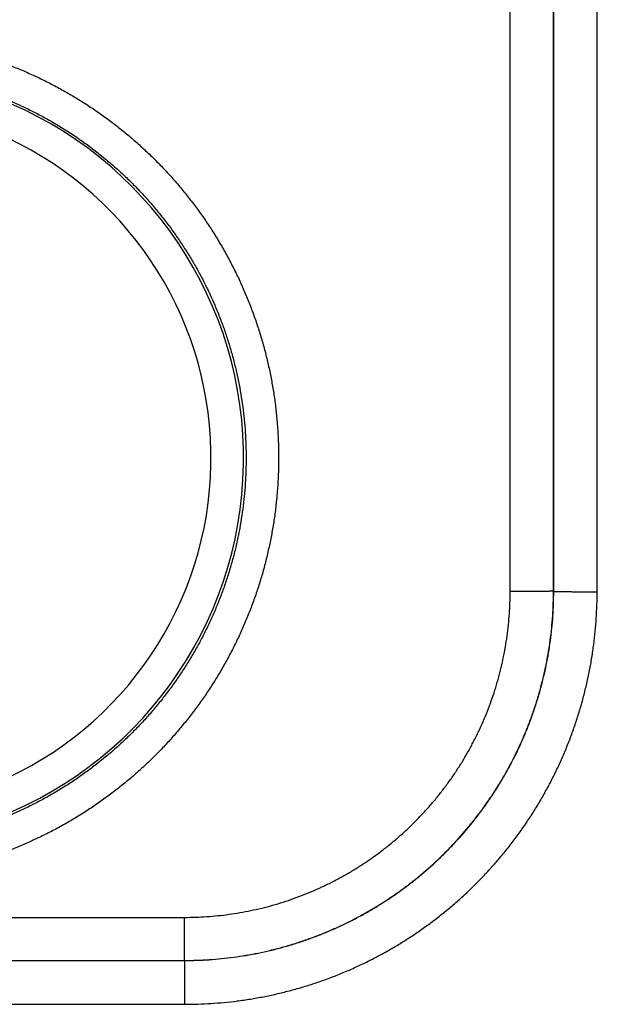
# Model space of a CAD drawing. Header units: inches. Extents: x 0 to 34, y 0 to 22.
# Tile 34 of 105: x 17.565 to 17.831, y 10.166 to 10.619. Entities that reach past the tile are written whole.
import ezdxf

# ---------------------------------------------------------------- set-up
doc = ezdxf.new("R2010")
doc.units = ezdxf.units.IN
doc.header["$LTSCALE"] = 1.87
doc.header["$MEASUREMENT"] = 0
doc.layers.get('0').update_dxf_attribs({"linetype": 'CONTINUOUS'})

msp = doc.modelspace()

# ---------------------------------------------------------------- linework, layer by layer
at = {"color": 7, "linetype": 'CONTINUOUS'}
for p, q in [((17.8106189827, 10.3556480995), (17.8107066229, 10.9309866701)), ((17.8306159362, 10.3554709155), (17.8307035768, 10.9308121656)), ((17.7905366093, 10.3555563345), (17.7904549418, 10.8916857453)), ((17.8105335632, 10.3557308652), (17.8104518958, 10.8918593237)), ((17.8106189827, 10.3556480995), (17.8105335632, 10.3557308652)), ((17.3398504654, 10.205556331), (17.6405823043, 10.205556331)), ((17.6405823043, 10.1857339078), (17.6405823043, 10.205556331)), ((17.3398195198, 10.1857002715), (17.6406130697, 10.1857002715)), ((17.3398504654, 10.1857339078), (17.6405823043, 10.1857339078)), ((17.6406159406, 10.1857002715), (17.6406159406, 10.1655287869)), ((17.3398168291, 10.1655287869), (17.6406159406, 10.1655287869))]:
    msp.add_line(p, q, dxfattribs=at)
for radius, start, end in [(0.1775641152, 289.2015286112, 68.7985072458), (0.1625663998, 293.1447133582, 64.8552866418)]:
    msp.add_arc((17.4902163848, 10.4170739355), radius, start, end, dxfattribs=at)
for points, knots in [([(17.4902163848, 10.6108805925), (17.4923035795, 10.6108805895), (17.4964803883, 10.6108130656), (17.502741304, 10.6105091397), (17.5089935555, 10.6100023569), (17.5152286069, 10.6092931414), (17.5214380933, 10.608382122), (17.5276142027, 10.6072706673), (17.5337498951, 10.6059601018), (17.5398388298, 10.6044516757), (17.545875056, 10.6027472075), (17.5518526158, 10.6008484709), (17.557765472, 10.5987571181), (17.5636077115, 10.5964753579), (17.5693733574, 10.5940057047), (17.5750562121, 10.591350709), (17.58064987, 10.5885129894), (17.5861484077, 10.5854958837), (17.5915466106, 10.5823024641), (17.5968398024, 10.5789353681), (17.6020226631, 10.5753973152), (17.6070890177, 10.5716924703), (17.6120325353, 10.5678258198), (17.6168477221, 10.5638017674), (17.6215299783, 10.5596239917), (17.6260745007, 10.5552961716), (17.6304766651, 10.5508232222), (17.634731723, 10.5462102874), (17.6388351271, 10.5414623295), (17.6427825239, 10.5365841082), (17.6465694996, 10.5315803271), (17.6501924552, 10.5264564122), (17.6536478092, 10.5212178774), (17.6569319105, 10.5158702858), (17.6600411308, 10.5104192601), (17.6629717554, 10.504870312), (17.6657209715, 10.4992293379), (17.6682862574, 10.4935023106), (17.6706649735, 10.4876952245), (17.6728545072, 10.4818141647), (17.6748521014, 10.4758651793), (17.6766557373, 10.4698545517), (17.6782639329, 10.4637886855), (17.6796750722, 10.4576739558), (17.6808875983, 10.4515167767), (17.6818998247, 10.4453235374), (17.6827106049, 10.4391007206), (17.6833195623, 10.4328548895), (17.6837261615, 10.4265926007), (17.6839299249, 10.4203204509), (17.6839302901, 10.4140450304), (17.6837270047, 10.4077729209), (17.6833207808, 10.4015106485), (17.6827121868, 10.3952647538), (17.6819018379, 10.3890418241), (17.6808903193, 10.3828484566), (17.6796783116, 10.3766912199), (17.6782675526, 10.370576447), (17.6766597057, 10.3645104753), (17.674856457, 10.3584996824), (17.6728595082, 10.3525504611), (17.6706705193, 10.3466692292), (17.6682921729, 10.3408620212), (17.6657272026, 10.3351348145), (17.6629783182, 10.329493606), (17.6600482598, 10.3239443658), (17.6569396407, 10.3184931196), (17.6536559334, 10.3131454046), (17.6502008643, 10.3079066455), (17.6465781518, 10.3027824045), (17.6427915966, 10.2977782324), (17.6388447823, 10.2928996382), (17.6347417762, 10.2881514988), (17.6304870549, 10.2835383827), (17.6260852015, 10.2790651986), (17.6215410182, 10.2747369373), (17.6168590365, 10.2705584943), (17.6120439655, 10.2665339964), (17.6071008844, 10.2626672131), (17.6020351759, 10.2589623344), (17.5968523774, 10.2554235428), (17.5915575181, 10.2520547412), (17.5861558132, 10.2488589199), (17.5806531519, 10.2458394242), (17.5750561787, 10.2429999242), (17.5693712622, 10.2403439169), (17.563604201, 10.2378738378), (17.5577606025, 10.2355917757), (17.5518464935, 10.233500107), (17.5458682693, 10.2316013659), (17.5398322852, 10.2298972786), (17.5337443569, 10.2283893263), (17.5276097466, 10.2270790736), (17.5214341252, 10.2259678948), (17.5152244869, 10.2250570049), (17.5089891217, 10.2243478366), (17.5027371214, 10.2238412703), (17.4964777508, 10.2235375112), (17.492302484, 10.2234700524), (17.4902163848, 10.2234700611)], [0, 0, 0, 0, 0.0102899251, 0.0205902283, 0.0308976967, 0.0412093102, 0.0515220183, 0.0618329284, 0.0721414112, 0.0824480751, 0.0927535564, 0.1030584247, 0.1133631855, 0.1236683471, 0.1339742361, 0.1442804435, 0.1545863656, 0.164891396, 0.1751957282, 0.1855023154, 0.195813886, 0.206127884, 0.2164399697, 0.2267497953, 0.2370597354, 0.2473711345, 0.2576830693, 0.2679944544, 0.2783052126, 0.2886157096, 0.2989262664, 0.3092370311, 0.3195480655, 0.32985918, 0.3401700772, 0.3504806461, 0.3607911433, 0.3711018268, 0.3814127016, 0.3917235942, 0.4020344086, 0.4123452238, 0.4226561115, 0.4329670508, 0.443277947, 0.4535887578, 0.4638995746, 0.4742104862, 0.4845214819, 0.4948324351, 0.5051432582, 0.5154540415, 0.5257649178, 0.5360759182, 0.5463869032, 0.5566977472, 0.5670085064, 0.5773193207, 0.5876302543, 0.5979412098, 0.608252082, 0.6185628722, 0.6288736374, 0.6391843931, 0.6494950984, 0.6598057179, 0.6701163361, 0.6804271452, 0.6907382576, 0.7010493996, 0.7113601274, 0.7216703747, 0.7319808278, 0.7422921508, 0.7526039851, 0.7629153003, 0.7732257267, 0.7835363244, 0.7938481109, 0.8041603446, 0.814471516, 0.8247820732, 0.8350942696, 0.845408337, 0.8557208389, 0.866029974, 0.8763376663, 0.8866453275, 0.8969525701, 0.9072587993, 0.9175635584, 0.9278679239, 0.9381740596, 0.9484840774, 0.9587974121, 0.9691099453, 0.979417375, 0.9897154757, 1, 1, 1, 1]), ([(17.4902163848, 10.595751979), (17.4921866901, 10.5957519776), (17.4961275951, 10.5956867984), (17.5020322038, 10.5953935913), (17.5079239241, 10.5949052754), (17.5137962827, 10.5942223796), (17.5196429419, 10.5933456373), (17.5254574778, 10.592276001), (17.5312334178, 10.5910146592), (17.5369642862, 10.5895630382), (17.5426437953, 10.5879227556), (17.5482659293, 10.5860955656), (17.5538249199, 10.584083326), (17.5593149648, 10.5818880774), (17.5647299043, 10.579512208), (17.5700632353, 10.5769585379), (17.5753083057, 10.5742303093), (17.580458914, 10.571330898), (17.5855097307, 10.5682634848), (17.5904560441, 10.5650310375), (17.595292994, 10.5616367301), (17.6000152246, 10.5580842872), (17.6046173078, 10.554377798), (17.6090941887, 10.5505213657), (17.6134411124, 10.5465191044), (17.6176534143, 10.5423753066), (17.6217264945, 10.5380944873), (17.6256558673, 10.5336813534), (17.6294372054, 10.5291407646), (17.6330663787, 10.5244776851), (17.6365394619, 10.5196971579), (17.6398527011, 10.5148043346), (17.6430024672, 10.5098045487), (17.6459852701, 10.50470332), (17.6487978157, 10.4995062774), (17.6514370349, 10.494219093), (17.6539000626, 10.4888474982), (17.6561842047, 10.4833973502), (17.6582869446, 10.4778746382), (17.6602059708, 10.4722854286), (17.6619391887, 10.4666358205), (17.66348471, 10.460931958), (17.6648408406, 10.4551800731), (17.6660060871, 10.449386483), (17.6669791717, 10.4435575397), (17.6677590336, 10.4376995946), (17.6683448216, 10.4318190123), (17.668735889, 10.4259222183), (17.6689318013, 10.4200156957), (17.6689323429, 10.4141059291), (17.6687375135, 10.4081993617), (17.6683475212, 10.4023024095), (17.6677627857, 10.3964215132), (17.6669839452, 10.3905631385), (17.6660118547, 10.3847337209), (17.6648475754, 10.3789396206), (17.6634923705, 10.3731871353), (17.661947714, 10.3674825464), (17.6602152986, 10.3618321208), (17.6582970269, 10.3562420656), (17.6561949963, 10.3507184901), (17.6539114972, 10.3452674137), (17.6514490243, 10.3398947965), (17.6488102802, 10.3346065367), (17.6459981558, 10.3294084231), (17.6430157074, 10.324306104), (17.6398661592, 10.3193051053), (17.6365529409, 10.3144108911), (17.6330797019, 10.309628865), (17.6294502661, 10.3049642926), (17.6256685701, 10.3004222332), (17.621738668, 10.2960075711), (17.6176648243, 10.291725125), (17.6134515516, 10.2875796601), (17.6091035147, 10.2835757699), (17.6046254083, 10.2797177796), (17.6000220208, 10.2760098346), (17.5952984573, 10.2724560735), (17.5904601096, 10.2690605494), (17.5855122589, 10.2658269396), (17.5804598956, 10.2627585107), (17.5753081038, 10.2598584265), (17.5700624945, 10.257129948), (17.5647292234, 10.2545763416), (17.5593146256, 10.2522006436), (17.5538249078, 10.2500055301), (17.5482660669, 10.2479933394), (17.5426439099, 10.2461661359), (17.5369643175, 10.2445258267), (17.5312333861, 10.2430741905), (17.5254574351, 10.241812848), (17.5196429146, 10.2407432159), (17.5137962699, 10.2398664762), (17.5079239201, 10.2391835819), (17.5020322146, 10.2386952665), (17.4961276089, 10.2384020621), (17.4921867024, 10.2383368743), (17.4902163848, 10.2383368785)], [0, 0, 0, 0, 0.0105288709, 0.0210576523, 0.0315863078, 0.0421150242, 0.0526439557, 0.0631731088, 0.0737022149, 0.0842309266, 0.0947589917, 0.1052868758, 0.1158154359, 0.12634552, 0.1368771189, 0.147408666, 0.1579384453, 0.1684647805, 0.1789879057, 0.1895106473, 0.2000347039, 0.2105590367, 0.2210826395, 0.2316057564, 0.2421288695, 0.25265216, 0.2631755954, 0.2736990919, 0.28422253, 0.2947458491, 0.3052692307, 0.315792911, 0.3263169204, 0.3368410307, 0.3473650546, 0.3578890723, 0.3684132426, 0.3789376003, 0.3894620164, 0.3999863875, 0.4105107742, 0.4210352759, 0.4315599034, 0.4420845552, 0.4526091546, 0.463133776, 0.4736585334, 0.4841834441, 0.49470839, 0.5052332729, 0.5157581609, 0.5262831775, 0.5368083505, 0.5473335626, 0.5578587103, 0.5683838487, 0.5789090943, 0.5894344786, 0.5999599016, 0.6104852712, 0.6210106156, 0.6315360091, 0.6420614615, 0.6525868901, 0.663112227, 0.6736375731, 0.6841631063, 0.6946888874, 0.705214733, 0.7157404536, 0.7262661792, 0.736792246, 0.7473187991, 0.7578455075, 0.7683720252, 0.7788985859, 0.7894257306, 0.7999533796, 0.8104804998, 0.8210067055, 0.8315335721, 0.8420625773, 0.8525932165, 0.8631244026, 0.8736550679, 0.8841844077, 0.8947127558, 0.9052407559, 0.9157690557, 0.9262978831, 0.9368269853, 0.9473560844, 0.9578849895, 0.9684137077, 0.97894234, 0.9894710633, 1, 1, 1, 1]), ([(17.6405823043, 10.1857339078), (17.6424770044, 10.1857340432), (17.6462662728, 10.1857974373), (17.6519429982, 10.1860826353), (17.657606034, 10.1865572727), (17.6632492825, 10.1872208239), (17.6688668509, 10.1880725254), (17.674452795, 10.1891114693), (17.6800010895, 10.1903365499), (17.6855055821, 10.1917464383), (17.6909601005, 10.1933395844), (17.6963583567, 10.1951141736), (17.7016939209, 10.1970680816), (17.7069604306, 10.1991989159), (17.7121520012, 10.2015041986), (17.7172632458, 10.203981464), (17.7222888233, 10.2066281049), (17.7272231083, 10.2094411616), (17.7320603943, 10.2124173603), (17.7367952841, 10.2155533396), (17.7414226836, 10.2188457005), (17.7459375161, 10.222290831), (17.750334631, 10.2258847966), (17.7546089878, 10.2296234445), (17.7587558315, 10.2335025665), (17.7627707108, 10.2375179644), (17.7666493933, 10.2416654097), (17.7703877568, 10.2459405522), (17.7739816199, 10.250338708), (17.7774267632, 10.2548547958), (17.7807191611, 10.2594835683), (17.7838551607, 10.2642198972), (17.7868313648, 10.2690586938), (17.7896444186, 10.2739945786), (17.7922910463, 10.2790218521), (17.7947682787, 10.2841348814), (17.7970734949, 10.2893283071), (17.7992042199, 10.2945967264), (17.8011579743, 10.2999342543), (17.8029323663, 10.3053345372), (17.8045252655, 10.3107911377), (17.805934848, 10.3162977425), (17.80715956, 10.3218481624), (17.8081980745, 10.3274362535), (17.8090492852, 10.3330559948), (17.8097122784, 10.3387014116), (17.8101862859, 10.3443665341), (17.8104707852, 10.3500451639), (17.8105336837, 10.3538356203), (17.8105335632, 10.3557308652)], [0, 0, 0, 0, 0.0212896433, 0.0425743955, 0.063855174, 0.0851329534, 0.1064092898, 0.1276859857, 0.1489634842, 0.1702420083, 0.1915215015, 0.2128016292, 0.2340805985, 0.2553558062, 0.276626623, 0.2978958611, 0.3191660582, 0.3404363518, 0.3617049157, 0.3829717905, 0.404238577, 0.4255060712, 0.4467731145, 0.468038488, 0.4893024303, 0.5105658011, 0.5318299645, 0.5530966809, 0.5743667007, 0.5956382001, 0.6169093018, 0.6381806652, 0.65945403, 0.680729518, 0.7020053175, 0.7232805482, 0.7445576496, 0.7658393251, 0.787124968, 0.808412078, 0.8296988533, 0.8509847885, 0.8722697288, 0.8935539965, 0.9148381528, 0.9361238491, 0.9574123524, 0.9787042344, 1, 1, 1, 1]), ([(17.6405823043, 10.205556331), (17.6422912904, 10.2055564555), (17.6457090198, 10.2056155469), (17.6508285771, 10.2058780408), (17.6559345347, 10.2063150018), (17.6610207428, 10.2069258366), (17.6660814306, 10.2077101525), (17.6711114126, 10.2086665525), (17.6761058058, 10.2097939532), (17.6810595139, 10.2110912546), (17.6859669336, 10.2125573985), (17.6908220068, 10.2141906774), (17.6956185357, 10.2159886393), (17.7003503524, 10.2179488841), (17.7050118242, 10.2200690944), (17.7095976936, 10.2223473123), (17.7141029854, 10.2247809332), (17.7185226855, 10.2273668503), (17.7228516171, 10.2301019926), (17.7270847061, 10.232983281), (17.7312168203, 10.2360077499), (17.7352432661, 10.2391716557), (17.7391594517, 10.2424710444), (17.7429607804, 10.2459020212), (17.7466427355, 10.2494607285), (17.7502008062, 10.2531433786), (17.753631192, 10.2569455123), (17.7569300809, 10.2608626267), (17.7600935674, 10.2648901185), (17.7631176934, 10.2690233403), (17.7659986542, 10.273257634), (17.7687334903, 10.2775879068), (17.7713191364, 10.282009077), (17.7737524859, 10.2865158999), (17.7760304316, 10.2911032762), (17.7781503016, 10.2957662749), (17.7801101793, 10.3004996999), (17.7819077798, 10.3052979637), (17.7835407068, 10.3101548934), (17.7850065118, 10.3150642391), (17.7863033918, 10.3200199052), (17.7874303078, 10.3250162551), (17.7883861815, 10.3300482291), (17.7891699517, 10.3351109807), (17.7897802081, 10.3401992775), (17.7902164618, 10.3453071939), (17.7904781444, 10.3504283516), (17.7905367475, 10.3538469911), (17.7905366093, 10.3555563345)], [0, 0, 0, 0, 0.0217629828, 0.0435193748, 0.0652683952, 0.087009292, 0.1087421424, 0.130470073, 0.1521982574, 0.1739305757, 0.1956674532, 0.2174081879, 0.2391492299, 0.2608861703, 0.2826185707, 0.3043495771, 0.3260813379, 0.3478134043, 0.3695451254, 0.3912768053, 0.4130090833, 0.434741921, 0.4564746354, 0.4782068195, 0.4999386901, 0.521670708, 0.5434036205, 0.5651380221, 0.5868733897, 0.6086086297, 0.630343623, 0.6520793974, 0.6738164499, 0.6955535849, 0.717289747, 0.7390272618, 0.7607698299, 0.7825172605, 0.80426505, 0.826009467, 0.8477494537, 0.8694851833, 0.891220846, 0.912962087, 0.9347117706, 0.9564691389, 0.9782324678, 1, 1, 1, 1]), ([(17.6406130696, 10.1857002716), (17.6425074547, 10.1857002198), (17.6462963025, 10.1857632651), (17.6519729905, 10.1860477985), (17.6576369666, 10.1865218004), (17.6632820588, 10.1871848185), (17.6689018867, 10.1880361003), (17.6744901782, 10.1890747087), (17.6800407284, 10.1902995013), (17.6855473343, 10.1917091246), (17.6910036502, 10.1933019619), (17.6964031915, 10.1950760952), (17.7017396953, 10.1970293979), (17.7070074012, 10.1991596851), (17.7122007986, 10.2014646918), (17.7173141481, 10.2039418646), (17.7223415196, 10.2065883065), (17.7272772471, 10.2094009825), (17.7321160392, 10.2123768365), (17.7368526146, 10.21551261), (17.7414815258, 10.2188046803), (17.7459974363, 10.2222491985), (17.7503953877, 10.2258423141), (17.7546707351, 10.2295801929), (17.7588189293, 10.233458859), (17.7628354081, 10.2374740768), (17.7667156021, 10.2416213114), (17.7704550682, 10.2458958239), (17.7740496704, 10.2502928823), (17.777495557, 10.2548078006), (17.7807889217, 10.2594356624), (17.7839259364, 10.2641711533), (17.7869029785, 10.2690088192), (17.7897167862, 10.2739433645), (17.7923643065, 10.2789694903), (17.7948425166, 10.2840815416), (17.7971485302, 10.2892736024), (17.7992797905, 10.2945399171), (17.8012340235, 10.299874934), (17.8030090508, 10.3052728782), (17.8046027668, 10.3107275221), (17.8060132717, 10.316232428), (17.8072389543, 10.3217812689), (17.8082784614, 10.3273678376), (17.8091306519, 10.332985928), (17.8097945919, 10.3386292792), (17.8102695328, 10.3442915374), (17.8105550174, 10.3499665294), (17.8106187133, 10.3537542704), (17.8106189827, 10.3556480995)], [0, 0, 0, 0, 0.0212862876, 0.0425699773, 0.0638549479, 0.0851400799, 0.1064252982, 0.1277107, 0.1489964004, 0.170282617, 0.1915690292, 0.2128535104, 0.2341338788, 0.2554114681, 0.2766892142, 0.2979671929, 0.3192430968, 0.3405162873, 0.3617887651, 0.3830617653, 0.4043335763, 0.4256024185, 0.4468691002, 0.468135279, 0.4894020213, 0.5106699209, 0.5319385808, 0.5532066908, 0.5744741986, 0.5957430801, 0.6170144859, 0.6382866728, 0.6595579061, 0.6808293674, 0.7021029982, 0.7233782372, 0.7446529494, 0.7659271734, 0.7872035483, 0.8084832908, 0.8297645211, 0.8510453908, 0.8723255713, 0.8936052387, 0.9148845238, 0.9361635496, 0.9574423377, 0.9787199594, 1, 1, 1, 1]), ([(17.6406159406, 10.1655287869), (17.6426386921, 10.1655288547), (17.6466877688, 10.1655938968), (17.6527590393, 10.1658848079), (17.6588252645, 10.166370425), (17.6648776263, 10.1670509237), (17.6709076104, 10.1679254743), (17.6769069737, 10.1689928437), (17.6828686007, 10.170251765), (17.688786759, 10.1717012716), (17.6946562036, 10.1733401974), (17.7004707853, 10.1751665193), (17.7062234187, 10.1771779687), (17.7119076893, 10.1793722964), (17.7175181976, 10.1817478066), (17.7230498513, 10.1843022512), (17.7284970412, 10.1870326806), (17.73385378, 10.1899360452), (17.7391144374, 10.1930093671), (17.744273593, 10.1962499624), (17.7493261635, 10.1996544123), (17.7542670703, 10.2032189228), (17.7590911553, 10.2069397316), (17.7637933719, 10.2108130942), (17.768368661, 10.2148353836), (17.7728125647, 10.2190022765), (17.7771207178, 10.2233093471), (17.7812886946, 10.2277521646), (17.785312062, 10.2323262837), (17.7891864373, 10.2370272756), (17.7929082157, 10.241850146), (17.7964737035, 10.2467898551), (17.7998791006, 10.2518411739), (17.8031206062, 10.2569989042), (17.8061947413, 10.2622580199), (17.809098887, 10.2676131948), (17.81183012, 10.2730588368), (17.8143853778, 10.2785889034), (17.8167617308, 10.2841976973), (17.8189568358, 10.2898801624), (17.8209690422, 10.2956309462), (17.822796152, 10.3014437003), (17.8244359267, 10.3073113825), (17.8258863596, 10.3132278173), (17.8271461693, 10.3191877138), (17.8282144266, 10.3251852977), (17.8290898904, 10.3312135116), (17.82977138, 10.3372642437), (17.8302580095, 10.343329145), (17.8305498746, 10.3493995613), (17.8306155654, 10.3534482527), (17.8306159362, 10.3554709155)], [0, 0, 0, 0, 0.0203367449, 0.0407065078, 0.0611007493, 0.0815110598, 0.1019299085, 0.1223500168, 0.1427653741, 0.1631794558, 0.1835993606, 0.204023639, 0.2244446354, 0.2448595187, 0.2652732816, 0.2856899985, 0.3061078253, 0.3265238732, 0.3469381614, 0.3673523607, 0.3877671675, 0.4081818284, 0.4285956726, 0.4490087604, 0.4694213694, 0.4898338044, 0.51024627, 0.5306586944, 0.5510708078, 0.5714827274, 0.5918952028, 0.6123086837, 0.6327220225, 0.653133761, 0.6735447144, 0.6939572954, 0.7143718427, 0.7347850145, 0.755194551, 0.7756046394, 0.7960205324, 0.8164396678, 0.8368546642, 0.8572640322, 0.8776743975, 0.8980890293, 0.9185022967, 0.9389073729, 0.9592972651, 0.9796641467, 1, 1, 1, 1]), ([(17.8105335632, 10.3557308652), (17.8105183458, 10.3557232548), (17.8104621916, 10.3557204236), (17.8103523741, 10.3557084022), (17.8101790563, 10.3557011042), (17.8099466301, 10.3556911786), (17.8096539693, 10.3556822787), (17.8093026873, 10.3556730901), (17.8088935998, 10.3556641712), (17.8084280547, 10.355655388), (17.8079074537, 10.355646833), (17.8073334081, 10.3556385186), (17.8067076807, 10.3556304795), (17.8060321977, 10.3556227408), (17.8053090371, 10.3556153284), (17.804540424, 10.3556082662), (17.8037287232, 10.3556015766), (17.8028764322, 10.355595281), (17.8019861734, 10.3555893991), (17.8010606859, 10.3555839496), (17.8001028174, 10.3555789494), (17.799115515, 10.3555744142), (17.7981018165, 10.3555703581), (17.797064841, 10.3555667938), (17.796007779, 10.3555637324), (17.794933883, 10.3555611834), (17.7938464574, 10.3555591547), (17.7927488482, 10.3555576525), (17.7916444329, 10.3555566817), (17.7909062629, 10.3555563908), (17.7905366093, 10.3555563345)], [0, 0, 0, 0, 0.0025522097, 0.0081476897, 0.0167872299, 0.0284481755, 0.0430961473, 0.0606868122, 0.0811664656, 0.104472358, 0.1305329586, 0.1592682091, 0.1905897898, 0.2244014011, 0.2605990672, 0.2990714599, 0.3397002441, 0.3823604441, 0.4269208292, 0.4732443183, 0.5211884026, 0.5706055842, 0.6213438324, 0.673247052, 0.726155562, 0.7799065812, 0.8343347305, 0.8892725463, 0.9445509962, 1, 1, 1, 1]), ([(17.8106189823, 10.3556454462), (17.8106341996, 10.3556378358), (17.8106903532, 10.3556350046), (17.8108001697, 10.3556229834), (17.8109734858, 10.3556156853), (17.8112059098, 10.3556057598), (17.8114985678, 10.3555968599), (17.8118498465, 10.3555876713), (17.8122589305, 10.3555787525), (17.8127244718, 10.3555699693), (17.8132450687, 10.3555614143), (17.8138191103, 10.3555530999), (17.8144448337, 10.3555450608), (17.8151203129, 10.3555373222), (17.81584347, 10.3555299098), (17.81661208, 10.3555228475), (17.8174237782, 10.3555161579), (17.8182760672, 10.3555098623), (17.8191663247, 10.3555039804), (17.8200918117, 10.3554985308), (17.8210496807, 10.3554935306), (17.8220369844, 10.3554889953), (17.8230506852, 10.3554849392), (17.824087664, 10.3554813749), (17.8251447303, 10.3554783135), (17.8262186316, 10.3554757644), (17.8273060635, 10.3554737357), (17.82840368, 10.3554722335), (17.8295081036, 10.3554712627), (17.8302462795, 10.3554709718), (17.8306159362, 10.3554709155)], [0, 0, 0, 0, 0.002552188, 0.0081476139, 0.0167870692, 0.028447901, 0.0430957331, 0.060686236, 0.0811657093, 0.1044714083, 0.1305318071, 0.1592668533, 0.1905882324, 0.224399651, 0.2605971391, 0.2990693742, 0.3396980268, 0.3823581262, 0.4269184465, 0.473241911, 0.5211860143, 0.5706032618, 0.6213416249, 0.6732450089, 0.7261537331, 0.7799050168, 0.8343334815, 0.8892716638, 0.9445505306, 1, 1, 1, 1]), ([(17.6406130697, 10.1857002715), (17.6406097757, 10.1857035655), (17.6406051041, 10.1857126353), (17.6405932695, 10.1857224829), (17.6405860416, 10.1857301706), (17.6405823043, 10.1857339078)], [0, 0, 0, 0, 0.3058893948, 0.6529439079, 1, 1, 1, 1])]:
    msp.add_open_spline(points, degree=3, knots=knots, dxfattribs=at)

doc.saveas('drawing.dxf')
